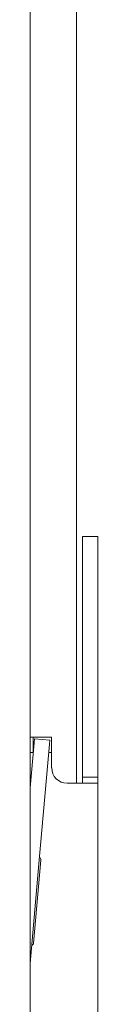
# Model space of a CAD drawing. Header units: millimetres. Extents: x -70269 to 35056, y -51814 to 48966.
# Tile 210 of 256: x -33122 to -33100, y 30972 to 31292. Entities that reach past the tile are written whole.
import ezdxf

# ---------------------------------------------------------------- set-up
doc = ezdxf.new("R2010")
doc.units = ezdxf.units.MM
doc.layers.add('00 - nowa technologia myjni_Nr_pióra__95', color=7, linetype='Continuous', lineweight=20, true_color=0x7c7c7c)
doc.layers.add('XREF', color=8, linetype='Continuous', lineweight=9)

# ---------------------------------------------------------------- blocks, each defined once
blk = doc.blocks.new('parter 2025.10.15')
at = {"layer": '00 - nowa technologia myjni_Nr_pióra__95', "color": 8, "linetype": 'Continuous', "lineweight": 5}
for p, q in [((535.369, 2594.746), (535.369, 2560.175)), ((533.868, 2547.777), (533.868, 2592.876)), ((535.569, 2567.176), (535.569, 2568.176)), ((535.569, 2568.176), (536.068, 2568.176)), ((536.068, 2567.176), (536.068, 2568.176)), ((535.569, 2567.176), (535.569, 2560.876)), ((536.068, 2560.876), (536.068, 2567.176)), ((536.068, 2566.339), (536.068, 2565.012)), ((533.969, 2561.676), (533.868, 2561.676)), ((533.996, 2561.49), (533.868, 2560.028)), ((534.068, 2561.676), (533.969, 2561.676)), ((533.969, 2561.676), (533.969, 2561.176)), ((534.007, 2561.613), (533.996, 2561.49)), ((534.505, 2561.569), (534.007, 2561.613)), ((534.068, 2561.676), (534.469, 2561.676)), ((534.494, 2561.446), (534.154, 2557.563)), ((534.568, 2561.676), (534.469, 2561.676)), ((534.505, 2561.569), (534.494, 2561.446)), ((534.568, 2561.676), (534.568, 2561.176)), ((533.969, 2561.176), (533.868, 2561.176)), ((534.568, 2561.176), (534.47, 2561.176)), ((534.568, 2560.736), (534.568, 2561.176)), ((535.569, 2560.376), (535.569, 2560.876)), ((536.068, 2560.376), (536.068, 2560.876)), ((534.568, 2560.736), (534.568, 2560.676)), ((535.069, 2560.175), (535.128, 2560.175)), ((535.128, 2560.175), (536.068, 2560.175)), ((535.569, 2560.175), (535.569, 2560.376)), ((535.569, 2560.376), (536.068, 2560.376)), ((536.068, 2560.175), (536.068, 2560.376)), ((536.068, 2560.175), (536.068, 2548.516)), ((533.98, 2554.99), (534.215, 2557.68)), ((534.154, 2557.563), (533.872, 2554.331)), ((533.872, 2554.331), (533.868, 2554.292))]:
    blk.add_line(p, q, dxfattribs=at)
for centre, radius, start, end in [((535.069, 2560.676), 0.5, 180, 270), ((534.115, 2557.689), 0.1, 355, 55.0041), ((533.88, 2554.999), 0.1, 294.9997, 355)]:
    blk.add_arc(centre, radius, start, end, dxfattribs=at)

msp = doc.modelspace()

# ---------------------------------------------------------------- block references
at = {"layer": 'XREF', "xscale": 10, "yscale": 10, "zscale": 10}
msp.add_blockref('parter 2025.10.15', (-38460.61, 5442.28), dxfattribs=at)

doc.saveas('drawing.dxf')
